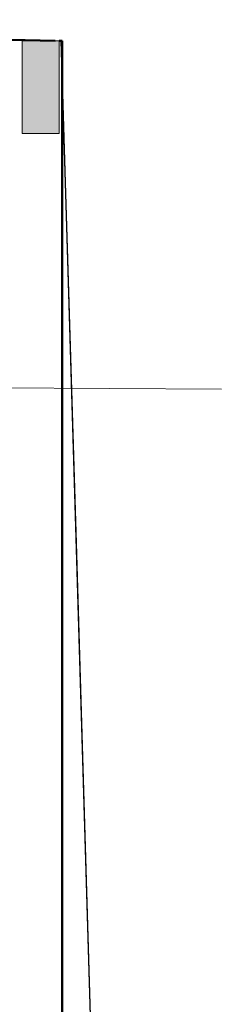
# Model space of a CAD drawing. Header units: millimetres. Extents: x 567 to 934, y -1 to 364.
# Tile 95 of 256: x 583.96 to 585.27, y 105.93 to 112.31. Entities that reach past the tile are written whole.
import ezdxf

# ---------------------------------------------------------------- set-up
doc = ezdxf.new("R2010")
doc.units = ezdxf.units.MM
doc.header["$MEASUREMENT"] = 0
for name, color, linetype, lineweight in [('A-WALL', 7, 'Continuous', 25), ('A-WALL-IDEN', 7, 'Continuous', 9), ('C-PROP-LINE', 7, 'Continuous', 25), ('S-COLS', 7, 'Continuous', 13)]:
    doc.layers.add(name, color=color, linetype=linetype, lineweight=lineweight)

msp = doc.modelspace()

# ---------------------------------------------------------------- hatches: boundary and pattern name
at = {"layer": 'S-COLS'}
msp.add_hatch(color=8, dxfattribs=at).paths.add_polyline_path([(583.978, 111.577), (584.218, 111.577), (584.218, 112.177), (583.978, 112.177)])

# ---------------------------------------------------------------- linework, layer by layer
at = {"layer": 'A-WALL', "color": 8, "lineweight": 50}
for p, q in [((577.5156, 112.3141), (584.193, 112.177)), ((584.218, 112.1765), (584.238, 112.1761)), ((584.238, 103.5566), (584.238, 112.1761))]:
    msp.add_line(p, q, dxfattribs=at)
at = {"layer": 'A-WALL', "color": 8}
msp.add_line((584.238, 111.906), (584.4897, 103.5593), dxfattribs=at)
at = {"layer": 'A-WALL-IDEN', "color": 8}
msp.add_line((582.5298, 109.9345), (585.2715, 109.9184), dxfattribs=at)
at = {"layer": 'C-PROP-LINE', "color": 8}
for p, q in [((580.7569, 112.2475), (584.2298, 112.1762)), ((584.2298, 112.1762), (584.3281, 108.9184)), ((584.3281, 108.9184), (584.4897, 103.5593))]:
    msp.add_line(p, q, dxfattribs=at)
at = {"layer": 'S-COLS', "color": 8}
for p, q in [((584.218, 112.177), (583.978, 112.177)), ((583.978, 112.177), (583.978, 111.577)), ((584.218, 112.177), (584.2288, 112.177)), ((584.218, 111.577), (584.218, 112.177)), ((583.978, 111.577), (584.218, 111.577))]:
    msp.add_line(p, q, dxfattribs=at)

doc.saveas('drawing.dxf')
